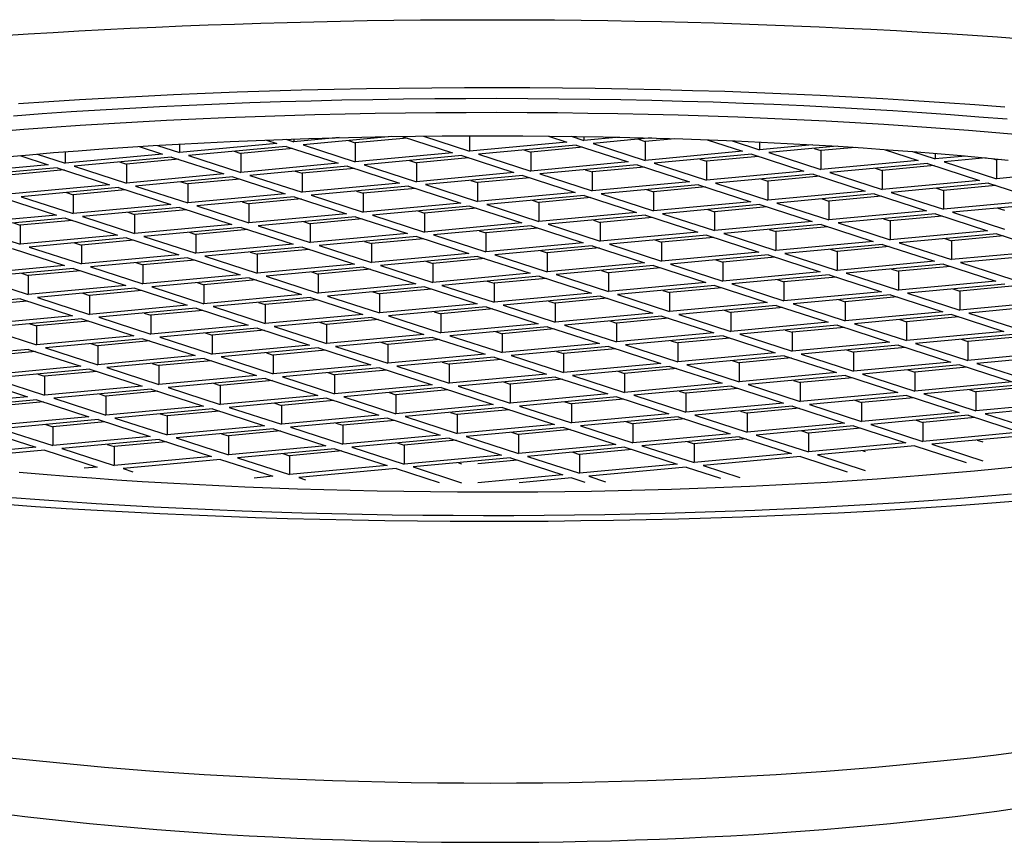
# Model space of a CAD drawing. Header units: millimetres. Extents: x 8 to 835, y 12 to 422.
# Tile 9 of 25: x 419.51 to 429.75, y 335.94 to 344.5. Entities that reach past the tile are written whole.
import ezdxf

# ---------------------------------------------------------------- set-up
doc = ezdxf.new("R2010")
doc.units = ezdxf.units.MM

msp = doc.modelspace()

# ---------------------------------------------------------------- linework, layer by layer
at = {"color": 7, "linetype": 'Continuous', "lineweight": 30}
for p, q in [((423.706, 343.285), (424.187, 343.129)), ((424.187, 343.288), (424.187, 343.129)), ((425.007, 343.286), (425.2, 343.223)), ((425.243, 343.283), (425.377, 343.239)), ((420.939, 343.189), (421.169, 343.114)), ((422.183, 343.208), (421.169, 343.114)), ((421.169, 343.202), (421.169, 343.114)), ((422.073, 343.244), (422.183, 343.208)), ((422.276, 343.252), (422.359, 343.225)), ((422.83, 343.269), (422.359, 343.225)), ((422.359, 343.255), (422.359, 343.225)), ((423.379, 343.28), (422.454, 343.194)), ((422.454, 343.194), (422.997, 343.018)), ((422.926, 343.238), (422.997, 343.215)), ((423.538, 343.265), (422.997, 343.215)), ((422.997, 343.215), (422.997, 343.018)), ((423.487, 343.282), (424.01, 343.112)), ((425.2, 343.223), (424.187, 343.129)), ((425.295, 343.192), (424.281, 343.098)), ((425.295, 343.192), (425.838, 343.016)), ((425.377, 343.281), (425.377, 343.239)), ((425.747, 343.274), (425.377, 343.239)), ((426.081, 343.266), (425.471, 343.209)), ((425.471, 343.209), (426.014, 343.033)), ((425.943, 343.253), (426.014, 343.23)), ((426.322, 343.258), (426.014, 343.23)), ((426.014, 343.23), (426.014, 343.033)), ((426.659, 343.247), (427.028, 343.127)), ((426.918, 343.236), (427.204, 343.144)), ((427.204, 343.224), (427.204, 343.144)), ((427.755, 343.195), (427.204, 343.144)), ((419.508, 343.083), (419.803, 342.987)), ((419.687, 343.098), (419.979, 343.003)), ((419.979, 343.122), (419.979, 343.003)), ((420.993, 343.098), (419.979, 343.003)), ((420.749, 343.177), (420.993, 343.098)), ((422.277, 343.178), (421.264, 343.083)), ((421.264, 343.083), (421.807, 342.907)), ((421.736, 343.127), (421.807, 343.104)), ((422.348, 343.155), (421.807, 343.104)), ((421.807, 343.104), (421.807, 342.907)), ((422.277, 343.178), (422.82, 343.002)), ((424.01, 343.112), (422.997, 343.018)), ((424.105, 343.082), (423.091, 342.987)), ((424.105, 343.082), (424.648, 342.906)), ((424.281, 343.098), (424.824, 342.922)), ((424.753, 343.142), (424.824, 343.119)), ((425.366, 343.169), (424.824, 343.119)), ((424.824, 343.119), (424.824, 342.922)), ((427.028, 343.127), (426.014, 343.033)), ((427.122, 343.096), (426.109, 343.002)), ((427.122, 343.096), (427.665, 342.92)), ((428.013, 343.179), (427.299, 343.113)), ((427.299, 343.113), (427.842, 342.937)), ((427.771, 343.157), (427.842, 343.134)), ((428.201, 343.167), (427.842, 343.134)), ((427.842, 343.134), (427.842, 342.937)), ((428.499, 343.147), (428.855, 343.031)), ((428.795, 343.124), (429.032, 343.048)), ((429.032, 343.105), (429.032, 343.048)), ((419.803, 342.987), (418.789, 342.893)), ((421.087, 343.067), (420.074, 342.973)), ((420.546, 343.017), (420.616, 342.994)), ((421.158, 343.044), (420.616, 342.994)), ((420.616, 342.994), (420.616, 342.797)), ((421.087, 343.067), (421.63, 342.891)), ((422.82, 343.002), (421.807, 342.907)), ((423.091, 342.987), (423.634, 342.811)), ((423.563, 343.031), (423.634, 343.008)), ((424.176, 343.059), (423.634, 343.008)), ((423.634, 343.008), (423.634, 342.811)), ((425.838, 343.016), (424.824, 342.922)), ((425.932, 342.986), (424.918, 342.892)), ((425.932, 342.986), (426.475, 342.81)), ((426.109, 343.002), (426.651, 342.826)), ((426.581, 343.046), (426.651, 343.023)), ((427.193, 343.074), (426.651, 343.023)), ((426.651, 343.023), (426.651, 342.826)), ((428.855, 343.031), (427.842, 342.937)), ((428.95, 343.001), (427.936, 342.906)), ((429.021, 342.978), (428.479, 342.927)), ((428.95, 343.001), (429.493, 342.824)), ((429.351, 343.077), (429.032, 343.048)), ((429.562, 343.058), (429.126, 343.017)), ((429.126, 343.017), (429.669, 342.841)), ((429.628, 343.051), (429.669, 343.038)), ((429.717, 343.042), (429.669, 343.038)), ((429.669, 343.038), (429.669, 342.841)), ((419.897, 342.956), (418.883, 342.862)), ((419.968, 342.933), (419.426, 342.883)), ((419.897, 342.956), (420.44, 342.78)), ((420.074, 342.973), (420.616, 342.797)), ((421.63, 342.891), (420.616, 342.797)), ((422.915, 342.971), (421.901, 342.877)), ((421.901, 342.877), (422.444, 342.701)), ((422.373, 342.921), (422.444, 342.898)), ((422.986, 342.948), (422.444, 342.898)), ((422.444, 342.898), (422.444, 342.701)), ((422.915, 342.971), (423.458, 342.795)), ((424.648, 342.906), (423.634, 342.811)), ((424.742, 342.875), (423.728, 342.781)), ((424.742, 342.875), (425.285, 342.699)), ((424.918, 342.892), (425.461, 342.715)), ((425.391, 342.935), (425.461, 342.912)), ((426.003, 342.963), (425.461, 342.912)), ((425.461, 342.912), (425.461, 342.715)), ((427.665, 342.92), (426.651, 342.826)), ((427.76, 342.89), (426.746, 342.796)), ((427.76, 342.89), (428.303, 342.714)), ((427.936, 342.906), (428.479, 342.73)), ((428.408, 342.95), (428.479, 342.927)), ((428.479, 342.927), (428.479, 342.73)), ((430.676, 342.935), (429.669, 342.841)), ((420.44, 342.78), (419.426, 342.686)), ((421.725, 342.86), (420.711, 342.766)), ((421.183, 342.81), (421.254, 342.787)), ((421.796, 342.837), (421.254, 342.787)), ((421.254, 342.787), (421.254, 342.59)), ((421.725, 342.86), (422.268, 342.684)), ((423.458, 342.795), (422.444, 342.701)), ((423.728, 342.781), (424.271, 342.605)), ((424.2, 342.825), (424.271, 342.802)), ((424.813, 342.852), (424.271, 342.802)), ((424.271, 342.802), (424.271, 342.605)), ((426.475, 342.81), (425.461, 342.715)), ((426.57, 342.779), (425.556, 342.685)), ((426.57, 342.779), (427.113, 342.603)), ((426.746, 342.796), (427.289, 342.62)), ((427.218, 342.839), (427.289, 342.816)), ((427.831, 342.867), (427.289, 342.816)), ((427.289, 342.816), (427.289, 342.62)), ((429.493, 342.824), (428.479, 342.73)), ((429.587, 342.794), (428.573, 342.7)), ((429.658, 342.771), (429.116, 342.721)), ((429.587, 342.794), (430.13, 342.618)), ((420.535, 342.75), (419.521, 342.655)), ((419.993, 342.699), (420.064, 342.676)), ((420.605, 342.727), (420.064, 342.676)), ((420.064, 342.676), (420.064, 342.479)), ((420.535, 342.75), (421.078, 342.574)), ((420.711, 342.766), (421.254, 342.59)), ((422.268, 342.684), (421.254, 342.59)), ((423.552, 342.764), (422.538, 342.67)), ((422.538, 342.67), (423.081, 342.494)), ((423.01, 342.714), (423.081, 342.691)), ((423.623, 342.741), (423.081, 342.691)), ((423.081, 342.691), (423.081, 342.494)), ((423.552, 342.764), (424.095, 342.588)), ((425.285, 342.699), (424.271, 342.605)), ((425.38, 342.668), (424.366, 342.574)), ((425.38, 342.668), (425.923, 342.492)), ((425.556, 342.685), (426.099, 342.509)), ((426.028, 342.729), (426.099, 342.706)), ((426.64, 342.756), (426.099, 342.706)), ((426.099, 342.706), (426.099, 342.509)), ((428.303, 342.714), (427.289, 342.62)), ((428.397, 342.683), (427.383, 342.589)), ((428.397, 342.683), (428.94, 342.507)), ((428.573, 342.7), (429.116, 342.524)), ((429.045, 342.744), (429.116, 342.721)), ((429.116, 342.721), (429.116, 342.524)), ((419.345, 342.639), (419.888, 342.463)), ((419.521, 342.655), (420.064, 342.479)), ((421.078, 342.574), (420.064, 342.479)), ((422.362, 342.654), (421.348, 342.559)), ((421.82, 342.603), (421.891, 342.58)), ((422.433, 342.631), (421.891, 342.58)), ((421.891, 342.58), (421.891, 342.383)), ((422.362, 342.654), (422.905, 342.478)), ((424.095, 342.588), (423.081, 342.494)), ((424.366, 342.574), (424.909, 342.398)), ((424.838, 342.618), (424.909, 342.595)), ((425.45, 342.646), (424.909, 342.595)), ((424.909, 342.595), (424.909, 342.398)), ((427.113, 342.603), (426.099, 342.509)), ((427.207, 342.573), (426.193, 342.478)), ((427.207, 342.573), (427.75, 342.396)), ((427.383, 342.589), (427.926, 342.413)), ((427.855, 342.633), (427.926, 342.61)), ((428.468, 342.66), (427.926, 342.61)), ((427.926, 342.61), (427.926, 342.413)), ((430.13, 342.618), (429.116, 342.524)), ((430.225, 342.587), (429.211, 342.493)), ((421.172, 342.543), (420.158, 342.449)), ((420.63, 342.493), (420.701, 342.47)), ((421.243, 342.52), (420.701, 342.47)), ((420.701, 342.47), (420.701, 342.273)), ((421.172, 342.543), (421.715, 342.367)), ((421.348, 342.559), (421.891, 342.383)), ((422.905, 342.478), (421.891, 342.383)), ((424.189, 342.558), (423.176, 342.464)), ((423.176, 342.464), (423.719, 342.287)), ((423.648, 342.507), (423.719, 342.484)), ((424.26, 342.535), (423.719, 342.484)), ((423.719, 342.484), (423.719, 342.287)), ((424.189, 342.558), (424.732, 342.382)), ((425.923, 342.492), (424.909, 342.398)), ((426.193, 342.478), (426.736, 342.302)), ((426.665, 342.522), (426.736, 342.499)), ((427.278, 342.55), (426.736, 342.499)), ((426.736, 342.499), (426.736, 342.302)), ((428.94, 342.507), (427.926, 342.413)), ((429.034, 342.477), (428.021, 342.382)), ((429.034, 342.477), (429.577, 342.301)), ((429.211, 342.493), (429.754, 342.317)), ((429.683, 342.537), (429.754, 342.514)), ((419.888, 342.463), (418.874, 342.369)), ((419.982, 342.432), (418.968, 342.338)), ((419.44, 342.382), (419.511, 342.359)), ((420.053, 342.409), (419.511, 342.359)), ((419.982, 342.432), (420.525, 342.256)), ((420.158, 342.449), (420.701, 342.273)), ((421.715, 342.367), (420.701, 342.273)), ((422.999, 342.447), (421.986, 342.353)), ((422.458, 342.397), (422.529, 342.374)), ((423.07, 342.424), (422.529, 342.374)), ((422.529, 342.374), (422.529, 342.177)), ((422.999, 342.447), (423.542, 342.271)), ((424.732, 342.382), (423.719, 342.287)), ((426.017, 342.462), (425.003, 342.368)), ((425.003, 342.368), (425.546, 342.192)), ((425.475, 342.411), (425.546, 342.388)), ((426.088, 342.439), (425.546, 342.388)), ((425.546, 342.388), (425.546, 342.192)), ((426.017, 342.462), (426.56, 342.286)), ((427.75, 342.396), (426.736, 342.302)), ((427.844, 342.366), (426.831, 342.272)), ((427.844, 342.366), (428.387, 342.19)), ((428.021, 342.382), (428.564, 342.206)), ((428.493, 342.426), (428.564, 342.403)), ((429.105, 342.454), (428.564, 342.403)), ((428.564, 342.403), (428.564, 342.206)), ((418.968, 342.338), (419.511, 342.162)), ((419.511, 342.359), (419.511, 342.162)), ((421.809, 342.336), (420.796, 342.242)), ((421.268, 342.286), (421.339, 342.263)), ((421.88, 342.313), (421.339, 342.263)), ((421.339, 342.263), (421.339, 342.066)), ((421.809, 342.336), (422.352, 342.16)), ((421.986, 342.353), (422.529, 342.177)), ((423.542, 342.271), (422.529, 342.177)), ((424.827, 342.351), (423.813, 342.257)), ((424.285, 342.301), (424.356, 342.278)), ((424.898, 342.328), (424.356, 342.278)), ((424.356, 342.278), (424.356, 342.081)), ((424.827, 342.351), (425.37, 342.175)), ((426.56, 342.286), (425.546, 342.192)), ((426.831, 342.272), (427.374, 342.096)), ((427.303, 342.315), (427.374, 342.293)), ((427.915, 342.343), (427.374, 342.293)), ((427.374, 342.293), (427.374, 342.096)), ((429.577, 342.301), (428.564, 342.206)), ((429.672, 342.27), (428.658, 342.176)), ((429.672, 342.27), (430.215, 342.094)), ((420.525, 342.256), (419.511, 342.162)), ((420.619, 342.226), (419.606, 342.131)), ((420.078, 342.175), (420.149, 342.152)), ((420.69, 342.203), (420.149, 342.152)), ((420.619, 342.226), (421.162, 342.05)), ((420.796, 342.242), (421.339, 342.066)), ((422.352, 342.16), (421.339, 342.066)), ((423.637, 342.24), (422.623, 342.146)), ((423.095, 342.19), (423.166, 342.167)), ((423.708, 342.217), (423.166, 342.167)), ((423.166, 342.167), (423.166, 341.97)), ((423.637, 342.24), (424.18, 342.064)), ((423.813, 342.257), (424.356, 342.081)), ((425.37, 342.175), (424.356, 342.081)), ((426.654, 342.255), (425.641, 342.161)), ((425.641, 342.161), (426.184, 341.985)), ((426.113, 342.205), (426.184, 342.182)), ((426.725, 342.232), (426.184, 342.182)), ((426.184, 342.182), (426.184, 341.985)), ((426.654, 342.255), (427.197, 342.079)), ((428.387, 342.19), (427.374, 342.096)), ((428.482, 342.159), (427.468, 342.065)), ((428.482, 342.159), (429.025, 341.983)), ((428.658, 342.176), (429.201, 342)), ((429.13, 342.22), (429.201, 342.197)), ((429.743, 342.247), (429.201, 342.197)), ((429.201, 342.197), (429.201, 342)), ((419.429, 342.115), (419.972, 341.939)), ((419.606, 342.131), (420.149, 341.955)), ((420.149, 342.152), (420.149, 341.955)), ((422.447, 342.13), (421.433, 342.035)), ((421.905, 342.079), (421.976, 342.056)), ((422.518, 342.107), (421.976, 342.056)), ((421.976, 342.056), (421.976, 341.859)), ((422.447, 342.13), (422.99, 341.954)), ((422.623, 342.146), (423.166, 341.97)), ((424.18, 342.064), (423.166, 341.97)), ((425.464, 342.144), (424.451, 342.05)), ((424.923, 342.094), (424.994, 342.071)), ((425.535, 342.122), (424.994, 342.071)), ((424.994, 342.071), (424.994, 341.874)), ((425.464, 342.144), (426.007, 341.968)), ((427.197, 342.079), (426.184, 341.985)), ((427.468, 342.065), (428.011, 341.889)), ((427.94, 342.109), (428.011, 342.086)), ((428.553, 342.136), (428.011, 342.086)), ((428.011, 342.086), (428.011, 341.889)), ((430.215, 342.094), (429.201, 342)), ((430.309, 342.063), (429.295, 341.969)), ((421.162, 342.05), (420.149, 341.955)), ((421.257, 342.019), (420.243, 341.925)), ((420.715, 341.969), (420.786, 341.946)), ((421.328, 341.996), (420.786, 341.946)), ((421.257, 342.019), (421.8, 341.843)), ((421.433, 342.035), (421.976, 341.859)), ((422.99, 341.954), (421.976, 341.859)), ((424.274, 342.034), (423.26, 341.94)), ((423.733, 341.983), (423.803, 341.96)), ((424.345, 342.011), (423.803, 341.96)), ((423.803, 341.96), (423.803, 341.763)), ((424.274, 342.034), (424.817, 341.858)), ((424.451, 342.05), (424.994, 341.874)), ((426.007, 341.968), (424.994, 341.874)), ((427.292, 342.049), (426.278, 341.954)), ((426.278, 341.954), (426.821, 341.778)), ((426.75, 341.998), (426.821, 341.975)), ((427.363, 342.026), (426.821, 341.975)), ((426.821, 341.975), (426.821, 341.778)), ((427.292, 342.049), (427.835, 341.872)), ((429.025, 341.983), (428.011, 341.889)), ((429.119, 341.953), (428.105, 341.858)), ((429.119, 341.953), (429.662, 341.777)), ((429.295, 341.969), (429.838, 341.793)), ((419.972, 341.939), (418.959, 341.845)), ((420.067, 341.908), (419.053, 341.814)), ((419.525, 341.858), (419.596, 341.835)), ((420.138, 341.885), (419.596, 341.835)), ((420.067, 341.908), (420.61, 341.732)), ((420.243, 341.925), (420.786, 341.749)), ((420.786, 341.946), (420.786, 341.749)), ((423.084, 341.923), (422.07, 341.829)), ((422.543, 341.873), (422.613, 341.85)), ((423.155, 341.9), (422.613, 341.85)), ((422.613, 341.85), (422.613, 341.653)), ((423.084, 341.923), (423.627, 341.747)), ((423.26, 341.94), (423.803, 341.763)), ((424.817, 341.858), (423.803, 341.763)), ((426.102, 341.938), (425.088, 341.844)), ((425.56, 341.887), (425.631, 341.864)), ((426.173, 341.915), (425.631, 341.864)), ((425.631, 341.864), (425.631, 341.668)), ((426.102, 341.938), (426.645, 341.762)), ((427.835, 341.872), (426.821, 341.778)), ((428.105, 341.858), (428.648, 341.682)), ((428.578, 341.902), (428.648, 341.879)), ((429.19, 341.93), (428.648, 341.879)), ((428.648, 341.879), (428.648, 341.682)), ((419.053, 341.814), (419.596, 341.638)), ((419.596, 341.835), (419.596, 341.638)), ((421.8, 341.843), (420.786, 341.749)), ((421.894, 341.812), (420.88, 341.718)), ((421.352, 341.762), (421.423, 341.739)), ((421.965, 341.789), (421.423, 341.739)), ((421.894, 341.812), (422.437, 341.636)), ((422.07, 341.829), (422.613, 341.653)), ((423.627, 341.747), (422.613, 341.653)), ((424.912, 341.827), (423.898, 341.733)), ((424.37, 341.777), (424.441, 341.754)), ((424.983, 341.804), (424.441, 341.754)), ((424.441, 341.754), (424.441, 341.557)), ((424.912, 341.827), (425.455, 341.651)), ((425.088, 341.844), (425.631, 341.668)), ((426.645, 341.762), (425.631, 341.668)), ((427.929, 341.842), (426.915, 341.748)), ((426.915, 341.748), (427.458, 341.572)), ((427.387, 341.792), (427.458, 341.769)), ((428, 341.819), (427.458, 341.769)), ((427.458, 341.769), (427.458, 341.572)), ((427.929, 341.842), (428.472, 341.666)), ((429.662, 341.777), (428.648, 341.682)), ((420.61, 341.732), (419.596, 341.638)), ((420.704, 341.702), (419.69, 341.607)), ((420.162, 341.651), (420.233, 341.628)), ((420.775, 341.679), (420.233, 341.628)), ((420.704, 341.702), (421.247, 341.526)), ((420.88, 341.718), (421.423, 341.542)), ((421.423, 341.739), (421.423, 341.542)), ((423.722, 341.716), (422.708, 341.622)), ((423.18, 341.666), (423.251, 341.643)), ((423.792, 341.694), (423.251, 341.643)), ((423.722, 341.716), (424.265, 341.54)), ((423.898, 341.733), (424.441, 341.557)), ((425.455, 341.651), (424.441, 341.557)), ((426.739, 341.731), (425.725, 341.637)), ((426.197, 341.681), (426.268, 341.658)), ((426.81, 341.708), (426.268, 341.658)), ((426.268, 341.658), (426.268, 341.461)), ((426.739, 341.731), (427.282, 341.555)), ((428.472, 341.666), (427.458, 341.572)), ((429.757, 341.746), (428.743, 341.652)), ((428.743, 341.652), (429.286, 341.476)), ((429.215, 341.696), (429.286, 341.673)), ((429.827, 341.723), (429.286, 341.673)), ((429.286, 341.673), (429.286, 341.476)), ((419.514, 341.591), (418.5, 341.497)), ((419.585, 341.568), (419.043, 341.518)), ((419.514, 341.591), (420.057, 341.415)), ((419.69, 341.607), (420.233, 341.431)), ((420.233, 341.628), (420.233, 341.431)), ((422.437, 341.636), (421.423, 341.542)), ((422.532, 341.606), (421.518, 341.512)), ((421.99, 341.555), (422.061, 341.532)), ((422.602, 341.583), (422.061, 341.532)), ((422.532, 341.606), (423.075, 341.43)), ((422.708, 341.622), (423.251, 341.446)), ((423.251, 341.643), (423.251, 341.446)), ((425.549, 341.621), (424.535, 341.526)), ((425.007, 341.57), (425.078, 341.547)), ((425.62, 341.598), (425.078, 341.547)), ((425.078, 341.547), (425.078, 341.35)), ((425.549, 341.621), (426.092, 341.444)), ((425.725, 341.637), (426.268, 341.461)), ((427.282, 341.555), (426.268, 341.461)), ((428.567, 341.635), (427.553, 341.541)), ((428.025, 341.585), (428.096, 341.562)), ((428.637, 341.612), (428.096, 341.562)), ((428.096, 341.562), (428.096, 341.365)), ((428.567, 341.635), (429.11, 341.459)), ((430.3, 341.57), (429.286, 341.476)), ((421.247, 341.526), (420.233, 341.431)), ((421.341, 341.495), (420.328, 341.401)), ((420.8, 341.445), (420.871, 341.422)), ((421.412, 341.472), (420.871, 341.422)), ((421.341, 341.495), (421.884, 341.319)), ((421.518, 341.512), (422.061, 341.335)), ((422.061, 341.532), (422.061, 341.335)), ((424.265, 341.54), (423.251, 341.446)), ((424.359, 341.51), (423.345, 341.416)), ((423.817, 341.459), (423.888, 341.436)), ((424.43, 341.487), (423.888, 341.436)), ((424.359, 341.51), (424.902, 341.334)), ((424.535, 341.526), (425.078, 341.35)), ((426.092, 341.444), (425.078, 341.35)), ((427.376, 341.525), (426.363, 341.43)), ((426.835, 341.474), (426.906, 341.451)), ((427.447, 341.502), (426.906, 341.451)), ((426.906, 341.451), (426.906, 341.254)), ((427.376, 341.525), (427.919, 341.349)), ((427.553, 341.541), (428.096, 341.365)), ((429.11, 341.459), (428.096, 341.365)), ((430.394, 341.539), (429.38, 341.445)), ((429.38, 341.445), (429.923, 341.269)), ((420.057, 341.415), (419.043, 341.321)), ((420.151, 341.384), (419.138, 341.29)), ((420.222, 341.361), (419.681, 341.311)), ((420.151, 341.384), (420.694, 341.208)), ((420.328, 341.401), (420.871, 341.225)), ((420.871, 341.422), (420.871, 341.225)), ((423.075, 341.43), (422.061, 341.335)), ((423.169, 341.399), (422.155, 341.305)), ((422.627, 341.349), (422.698, 341.326)), ((423.24, 341.376), (422.698, 341.326)), ((423.169, 341.399), (423.712, 341.223)), ((423.345, 341.416), (423.888, 341.24)), ((423.888, 341.436), (423.888, 341.24)), ((426.186, 341.414), (425.173, 341.32)), ((425.645, 341.363), (425.716, 341.341)), ((426.257, 341.391), (425.716, 341.341)), ((425.716, 341.341), (425.716, 341.144)), ((426.186, 341.414), (426.729, 341.238)), ((426.363, 341.43), (426.906, 341.254)), ((427.919, 341.349), (426.906, 341.254)), ((429.204, 341.429), (428.19, 341.334)), ((428.662, 341.378), (428.733, 341.355)), ((429.275, 341.406), (428.733, 341.355)), ((428.733, 341.355), (428.733, 341.158)), ((429.204, 341.429), (429.747, 341.253)), ((419.138, 341.29), (419.681, 341.114)), ((419.61, 341.334), (419.681, 341.311)), ((419.681, 341.311), (419.681, 341.114)), ((421.884, 341.319), (420.871, 341.225)), ((421.979, 341.288), (420.965, 341.194)), ((421.437, 341.238), (421.508, 341.215)), ((422.05, 341.265), (421.508, 341.215)), ((421.979, 341.288), (422.522, 341.112)), ((422.155, 341.305), (422.698, 341.129)), ((422.698, 341.326), (422.698, 341.129)), ((424.902, 341.334), (423.888, 341.24)), ((424.996, 341.303), (423.983, 341.209)), ((424.455, 341.253), (424.526, 341.23)), ((425.067, 341.28), (424.526, 341.23)), ((424.996, 341.303), (425.539, 341.127)), ((425.173, 341.32), (425.716, 341.144)), ((426.729, 341.238), (425.716, 341.144)), ((428.014, 341.318), (427, 341.224)), ((427.472, 341.268), (427.543, 341.245)), ((428.085, 341.295), (427.543, 341.245)), ((427.543, 341.245), (427.543, 341.048)), ((428.014, 341.318), (428.557, 341.142)), ((428.19, 341.334), (428.733, 341.158)), ((429.747, 341.253), (428.733, 341.158)), ((420.694, 341.208), (419.681, 341.114)), ((420.789, 341.178), (419.775, 341.083)), ((420.86, 341.155), (420.318, 341.104)), ((420.789, 341.178), (421.332, 341.002)), ((420.965, 341.194), (421.508, 341.018)), ((421.508, 341.215), (421.508, 341.018)), ((423.712, 341.223), (422.698, 341.129)), ((423.806, 341.192), (422.793, 341.098)), ((423.265, 341.142), (423.336, 341.119)), ((423.877, 341.17), (423.336, 341.119)), ((423.806, 341.192), (424.349, 341.016)), ((423.983, 341.209), (424.526, 341.033)), ((424.526, 341.23), (424.526, 341.033)), ((426.824, 341.207), (425.81, 341.113)), ((426.282, 341.157), (426.353, 341.134)), ((426.895, 341.184), (426.353, 341.134)), ((426.353, 341.134), (426.353, 340.937)), ((426.824, 341.207), (427.367, 341.031)), ((427, 341.224), (427.543, 341.048)), ((428.557, 341.142), (427.543, 341.048)), ((429.841, 341.222), (428.828, 341.128)), ((429.3, 341.172), (429.371, 341.149)), ((429.912, 341.199), (429.371, 341.149)), ((429.371, 341.149), (429.371, 340.952)), ((419.599, 341.067), (418.585, 340.973)), ((419.67, 341.044), (419.128, 340.994)), ((419.599, 341.067), (420.142, 340.891)), ((419.775, 341.083), (420.318, 340.907)), ((420.247, 341.127), (420.318, 341.104)), ((420.318, 341.104), (420.318, 340.907)), ((422.522, 341.112), (421.508, 341.018)), ((422.616, 341.082), (421.603, 340.988)), ((422.075, 341.031), (422.145, 341.008)), ((422.687, 341.059), (422.145, 341.008)), ((422.616, 341.082), (423.159, 340.906)), ((422.793, 341.098), (423.336, 340.922)), ((423.336, 341.119), (423.336, 340.922)), ((425.539, 341.127), (424.526, 341.033)), ((425.634, 341.097), (424.62, 341.002)), ((425.092, 341.046), (425.163, 341.023)), ((425.705, 341.074), (425.163, 341.023)), ((425.634, 341.097), (426.177, 340.92)), ((425.81, 341.113), (426.353, 340.937)), ((427.367, 341.031), (426.353, 340.937)), ((428.651, 341.111), (427.638, 341.017)), ((428.11, 341.061), (428.18, 341.038)), ((428.722, 341.088), (428.18, 341.038)), ((428.18, 341.038), (428.18, 340.841)), ((428.651, 341.111), (429.194, 340.935)), ((428.828, 341.128), (429.371, 340.952)), ((430.384, 341.046), (429.371, 340.952)), ((421.332, 341.002), (420.318, 340.907)), ((421.426, 340.971), (420.412, 340.877)), ((421.497, 340.948), (420.955, 340.898)), ((421.426, 340.971), (421.969, 340.795)), ((421.603, 340.988), (422.145, 340.811)), ((422.145, 341.008), (422.145, 340.811)), ((424.349, 341.016), (423.336, 340.922)), ((424.444, 340.986), (423.43, 340.892)), ((423.902, 340.935), (423.973, 340.912)), ((424.515, 340.963), (423.973, 340.912)), ((424.444, 340.986), (424.987, 340.81)), ((424.62, 341.002), (425.163, 340.826)), ((425.163, 341.023), (425.163, 340.826)), ((427.461, 341.001), (426.447, 340.906)), ((426.92, 340.95), (426.99, 340.927)), ((427.532, 340.978), (426.99, 340.927)), ((426.99, 340.927), (426.99, 340.73)), ((427.461, 341.001), (428.004, 340.825)), ((427.638, 341.017), (428.18, 340.841)), ((429.194, 340.935), (428.18, 340.841)), ((430.479, 341.015), (429.465, 340.921)), ((420.142, 340.891), (419.128, 340.797)), ((420.236, 340.86), (419.222, 340.766)), ((420.307, 340.837), (419.765, 340.787)), ((420.236, 340.86), (420.779, 340.684)), ((420.412, 340.877), (420.955, 340.701)), ((420.885, 340.921), (420.955, 340.898)), ((420.955, 340.898), (420.955, 340.701)), ((423.159, 340.906), (422.145, 340.811)), ((423.254, 340.875), (422.24, 340.781)), ((422.712, 340.825), (422.783, 340.802)), ((423.325, 340.852), (422.783, 340.802)), ((423.254, 340.875), (423.797, 340.699)), ((423.43, 340.892), (423.973, 340.716)), ((423.973, 340.912), (423.973, 340.716)), ((426.177, 340.92), (425.163, 340.826)), ((426.271, 340.89), (425.257, 340.796)), ((425.73, 340.84), (425.8, 340.817)), ((426.342, 340.867), (425.8, 340.817)), ((426.271, 340.89), (426.814, 340.714)), ((426.447, 340.906), (426.99, 340.73)), ((428.004, 340.825), (426.99, 340.73)), ((429.289, 340.905), (428.275, 340.81)), ((428.747, 340.854), (428.818, 340.831)), ((429.36, 340.882), (428.818, 340.831)), ((428.818, 340.831), (428.818, 340.634)), ((429.289, 340.905), (429.832, 340.729)), ((429.465, 340.921), (430.008, 340.745)), ((419.046, 340.75), (419.589, 340.574)), ((419.222, 340.766), (419.765, 340.59)), ((419.695, 340.81), (419.765, 340.787)), ((419.765, 340.787), (419.765, 340.59)), ((421.969, 340.795), (420.955, 340.701)), ((422.064, 340.764), (421.05, 340.67)), ((422.135, 340.742), (421.593, 340.691)), ((422.064, 340.764), (422.607, 340.588)), ((422.24, 340.781), (422.783, 340.605)), ((422.783, 340.802), (422.783, 340.605)), ((424.987, 340.81), (423.973, 340.716)), ((425.081, 340.779), (424.067, 340.685)), ((424.539, 340.729), (424.61, 340.706)), ((425.152, 340.756), (424.61, 340.706)), ((425.081, 340.779), (425.624, 340.603)), ((425.257, 340.796), (425.8, 340.62)), ((425.8, 340.817), (425.8, 340.62)), ((428.099, 340.794), (427.085, 340.7)), ((427.557, 340.744), (427.628, 340.721)), ((428.17, 340.771), (427.628, 340.721)), ((428.099, 340.794), (428.642, 340.618)), ((428.275, 340.81), (428.818, 340.634)), ((429.832, 340.729), (428.818, 340.634)), ((420.779, 340.684), (419.765, 340.59)), ((420.874, 340.654), (419.86, 340.56)), ((420.944, 340.631), (420.403, 340.58)), ((420.874, 340.654), (421.417, 340.478)), ((421.05, 340.67), (421.593, 340.494)), ((421.522, 340.714), (421.593, 340.691)), ((421.593, 340.691), (421.593, 340.494)), ((423.797, 340.699), (422.783, 340.605)), ((423.891, 340.669), (422.877, 340.574)), ((423.962, 340.646), (423.42, 340.595)), ((423.891, 340.669), (424.434, 340.492)), ((424.067, 340.685), (424.61, 340.509)), ((424.61, 340.706), (424.61, 340.509)), ((426.814, 340.714), (425.8, 340.62)), ((426.909, 340.683), (425.895, 340.589)), ((426.367, 340.633), (426.438, 340.61)), ((426.979, 340.66), (426.438, 340.61)), ((426.909, 340.683), (427.452, 340.507)), ((427.085, 340.7), (427.628, 340.524)), ((427.628, 340.721), (427.628, 340.524)), ((429.926, 340.698), (428.912, 340.604)), ((429.384, 340.648), (429.455, 340.625)), ((429.997, 340.675), (429.455, 340.625)), ((429.455, 340.625), (429.455, 340.428)), ((419.589, 340.574), (418.575, 340.479)), ((419.684, 340.543), (418.67, 340.449)), ((419.754, 340.52), (419.213, 340.47)), ((419.684, 340.543), (420.226, 340.367)), ((419.86, 340.56), (420.403, 340.383)), ((420.332, 340.603), (420.403, 340.58)), ((420.403, 340.58), (420.403, 340.383)), ((422.607, 340.588), (421.593, 340.494)), ((422.701, 340.558), (421.687, 340.464)), ((422.772, 340.535), (422.23, 340.484)), ((422.701, 340.558), (423.244, 340.382)), ((422.877, 340.574), (423.42, 340.398)), ((423.349, 340.618), (423.42, 340.595)), ((423.42, 340.595), (423.42, 340.398)), ((425.624, 340.603), (424.61, 340.509)), ((425.719, 340.573), (424.705, 340.478)), ((425.177, 340.522), (425.248, 340.499)), ((425.789, 340.55), (425.248, 340.499)), ((425.719, 340.573), (426.261, 340.397)), ((425.895, 340.589), (426.438, 340.413)), ((426.438, 340.61), (426.438, 340.413)), ((428.642, 340.618), (427.628, 340.524)), ((428.736, 340.587), (427.722, 340.493)), ((428.194, 340.537), (428.265, 340.514)), ((428.807, 340.564), (428.265, 340.514)), ((428.736, 340.587), (429.279, 340.411)), ((428.912, 340.604), (429.455, 340.428)), ((430.469, 340.522), (429.455, 340.428)), ((421.417, 340.478), (420.403, 340.383)), ((421.511, 340.447), (420.497, 340.353)), ((421.582, 340.424), (421.04, 340.374)), ((421.511, 340.447), (422.054, 340.271)), ((421.687, 340.464), (422.23, 340.288)), ((422.159, 340.507), (422.23, 340.484)), ((422.23, 340.484), (422.23, 340.288)), ((424.434, 340.492), (423.42, 340.398)), ((424.528, 340.462), (423.515, 340.368)), ((424.599, 340.439), (424.058, 340.389)), ((424.528, 340.462), (425.071, 340.286)), ((424.705, 340.478), (425.248, 340.302)), ((425.248, 340.499), (425.248, 340.302)), ((427.452, 340.507), (426.438, 340.413)), ((427.546, 340.477), (426.532, 340.382)), ((427.004, 340.426), (427.075, 340.403)), ((427.617, 340.454), (427.075, 340.403)), ((427.546, 340.477), (428.089, 340.301)), ((427.722, 340.493), (428.265, 340.317)), ((428.265, 340.514), (428.265, 340.317)), ((430.563, 340.491), (429.55, 340.397)), ((420.226, 340.367), (419.213, 340.273)), ((420.321, 340.336), (419.307, 340.242)), ((420.392, 340.313), (419.85, 340.263)), ((420.321, 340.336), (420.864, 340.16)), ((420.497, 340.353), (421.04, 340.177)), ((420.969, 340.397), (421.04, 340.374)), ((421.04, 340.374), (421.04, 340.177)), ((423.244, 340.382), (422.23, 340.288)), ((423.338, 340.351), (422.325, 340.257)), ((423.409, 340.328), (422.868, 340.278)), ((423.338, 340.351), (423.881, 340.175)), ((423.515, 340.368), (424.058, 340.192)), ((423.987, 340.411), (424.058, 340.389)), ((424.058, 340.389), (424.058, 340.192)), ((426.261, 340.397), (425.248, 340.302)), ((426.356, 340.366), (425.342, 340.272)), ((425.814, 340.316), (425.885, 340.293)), ((426.427, 340.343), (425.885, 340.293)), ((426.356, 340.366), (426.899, 340.19)), ((426.532, 340.382), (427.075, 340.206)), ((427.075, 340.403), (427.075, 340.206)), ((429.279, 340.411), (428.265, 340.317)), ((429.373, 340.381), (428.36, 340.286)), ((428.832, 340.33), (428.903, 340.307)), ((429.444, 340.358), (428.903, 340.307)), ((429.373, 340.381), (429.916, 340.205)), ((429.55, 340.397), (430.093, 340.221)), ((419.131, 340.226), (419.674, 340.05)), ((419.307, 340.242), (419.85, 340.066)), ((419.779, 340.286), (419.85, 340.263)), ((419.85, 340.263), (419.85, 340.066)), ((422.054, 340.271), (421.04, 340.177)), ((422.148, 340.24), (421.135, 340.146)), ((422.219, 340.218), (421.678, 340.167)), ((422.148, 340.24), (422.691, 340.064)), ((422.325, 340.257), (422.868, 340.081)), ((422.797, 340.301), (422.868, 340.278)), ((422.868, 340.278), (422.868, 340.081)), ((425.071, 340.286), (424.058, 340.192)), ((425.166, 340.255), (424.152, 340.161)), ((425.237, 340.232), (424.695, 340.182)), ((425.166, 340.255), (425.709, 340.079)), ((425.342, 340.272), (425.885, 340.096)), ((425.885, 340.293), (425.885, 340.096)), ((428.089, 340.301), (427.075, 340.206)), ((428.183, 340.27), (427.17, 340.176)), ((427.642, 340.22), (427.713, 340.197)), ((428.254, 340.247), (427.713, 340.197)), ((428.183, 340.27), (428.726, 340.094)), ((428.36, 340.286), (428.903, 340.11)), ((428.903, 340.307), (428.903, 340.11)), ((420.864, 340.16), (419.85, 340.066)), ((420.958, 340.13), (419.945, 340.036)), ((420.958, 340.13), (421.501, 339.954)), ((421.135, 340.146), (421.678, 339.97)), ((421.607, 340.19), (421.678, 340.167)), ((421.678, 340.167), (421.678, 339.97)), ((423.881, 340.175), (422.868, 340.081)), ((423.976, 340.145), (422.962, 340.05)), ((424.047, 340.122), (423.505, 340.071)), ((423.976, 340.145), (424.519, 339.968)), ((424.152, 340.161), (424.695, 339.985)), ((424.624, 340.205), (424.695, 340.182)), ((424.695, 340.182), (424.695, 339.985)), ((426.899, 340.19), (425.885, 340.096)), ((426.993, 340.159), (425.98, 340.065)), ((426.452, 340.109), (426.523, 340.086)), ((427.064, 340.136), (426.523, 340.086)), ((426.993, 340.159), (427.536, 339.983)), ((427.17, 340.176), (427.713, 340)), ((427.713, 340.197), (427.713, 340)), ((429.916, 340.205), (428.903, 340.11)), ((430.011, 340.174), (428.997, 340.08)), ((429.469, 340.124), (429.528, 340.104)), ((419.674, 340.05), (418.733, 339.962)), ((419.768, 340.019), (418.931, 339.941)), ((419.768, 340.019), (420.311, 339.843)), ((419.945, 340.036), (420.488, 339.859)), ((420.417, 340.079), (420.488, 340.056)), ((421.029, 340.107), (420.488, 340.056)), ((420.488, 340.056), (420.488, 339.859)), ((422.691, 340.064), (421.678, 339.97)), ((422.786, 340.034), (421.772, 339.94)), ((422.857, 340.011), (422.315, 339.96)), ((422.786, 340.034), (423.329, 339.858)), ((422.962, 340.05), (423.505, 339.874)), ((423.434, 340.094), (423.505, 340.071)), ((423.505, 340.071), (423.505, 339.874)), ((425.709, 340.079), (424.695, 339.985)), ((425.803, 340.049), (424.79, 339.954)), ((425.874, 340.026), (425.332, 339.975)), ((425.803, 340.049), (426.346, 339.873)), ((425.98, 340.065), (426.523, 339.889)), ((426.523, 340.086), (426.523, 339.889)), ((428.726, 340.094), (427.713, 340)), ((428.821, 340.063), (427.807, 339.969)), ((428.279, 340.013), (428.304, 340.005)), ((428.821, 340.063), (429.352, 339.891)), ((428.997, 340.08), (429.528, 339.907)), ((421.501, 339.954), (420.488, 339.859)), ((421.596, 339.923), (420.582, 339.829)), ((421.596, 339.923), (422.139, 339.747)), ((421.772, 339.94), (422.315, 339.764)), ((422.244, 339.983), (422.315, 339.96)), ((422.315, 339.96), (422.315, 339.764)), ((424.519, 339.968), (423.505, 339.874)), ((424.613, 339.938), (423.599, 339.844)), ((424.684, 339.915), (424.272, 339.877)), ((424.613, 339.938), (425.156, 339.762)), ((424.79, 339.954), (425.332, 339.778)), ((425.262, 339.998), (425.332, 339.975)), ((425.332, 339.975), (425.332, 339.778)), ((427.536, 339.983), (426.523, 339.889)), ((427.631, 339.953), (426.617, 339.858)), ((427.631, 339.953), (428.116, 339.795)), ((427.807, 339.969), (428.304, 339.808)), ((420.311, 339.843), (420.178, 339.831)), ((420.582, 339.829), (420.685, 339.795)), ((423.329, 339.858), (422.315, 339.764)), ((423.423, 339.827), (422.409, 339.733)), ((423.423, 339.827), (423.872, 339.682)), ((423.599, 339.844), (424.103, 339.68)), ((424.072, 339.888), (424.103, 339.877)), ((426.346, 339.873), (425.332, 339.778)), ((426.441, 339.842), (425.427, 339.748)), ((426.441, 339.842), (426.796, 339.727)), ((426.617, 339.858), (426.997, 339.735)), ((422.139, 339.747), (421.946, 339.729)), ((422.409, 339.733), (422.481, 339.71)), ((425.156, 339.762), (424.272, 339.68)), ((425.251, 339.731), (424.702, 339.68)), ((425.251, 339.731), (425.386, 339.687)), ((425.427, 339.748), (425.601, 339.691))]:
    msp.add_line(p, q, dxfattribs=at)
at = {"color": 7, "linetype": 'Continuous', "lineweight": 30, "flags": 128}
for points in [[(419.332, 344.33), (419.593, 344.348), (419.856, 344.364), (420.121, 344.379), (420.387, 344.393), (420.655, 344.407), (420.924, 344.419), (421.195, 344.431), (421.467, 344.442), (421.74, 344.451), (422.015, 344.46), (422.29, 344.468), (422.566, 344.475), (422.843, 344.481), (423.12, 344.486), (423.398, 344.49), (423.677, 344.493), (423.955, 344.495), (424.234, 344.496), (424.513, 344.496), (424.792, 344.495), (425.071, 344.493), (425.349, 344.49), (425.627, 344.486), (425.905, 344.482), (426.182, 344.476), (426.458, 344.469), (426.733, 344.462), (427.008, 344.453), (427.281, 344.444), (427.554, 344.433), (427.825, 344.422), (428.094, 344.409), (428.363, 344.396), (428.629, 344.382), (428.894, 344.367), (429.157, 344.351), (429.418, 344.334), (429.678, 344.316), (429.935, 344.297)], [(419.494, 343.624), (419.81, 343.645), (420.13, 343.666), (420.453, 343.684), (420.779, 343.701), (421.107, 343.717), (421.437, 343.731), (421.77, 343.744), (422.104, 343.755), (422.439, 343.765), (422.777, 343.773), (423.115, 343.78), (423.454, 343.785), (423.793, 343.788), (424.134, 343.79), (424.474, 343.791), (424.814, 343.79), (425.154, 343.787), (425.494, 343.783), (425.832, 343.777), (426.17, 343.77), (426.507, 343.761), (426.842, 343.751), (427.175, 343.739), (427.507, 343.725), (427.836, 343.71), (428.163, 343.694), (428.487, 343.676), (428.809, 343.657), (429.128, 343.636), (429.443, 343.614), (429.755, 343.59)], [(419.441, 343.497), (419.739, 343.519), (420.04, 343.54), (420.344, 343.559), (420.651, 343.577), (420.96, 343.593), (421.271, 343.608), (421.585, 343.621), (421.901, 343.634), (422.219, 343.644), (422.537, 343.653), (422.858, 343.661), (423.179, 343.667), (423.501, 343.672), (423.824, 343.676), (424.147, 343.677), (424.47, 343.678), (424.794, 343.677), (425.116, 343.674), (425.439, 343.67), (425.761, 343.665), (426.082, 343.658), (426.401, 343.65), (426.72, 343.64), (427.036, 343.628), (427.351, 343.616), (427.664, 343.602), (427.975, 343.586), (428.283, 343.569), (428.589, 343.551), (428.891, 343.531), (429.191, 343.51), (429.487, 343.487), (429.78, 343.464)], [(419.261, 343.334), (419.549, 343.356), (419.84, 343.378), (420.134, 343.398), (420.432, 343.417), (420.732, 343.434), (421.034, 343.45), (421.339, 343.464), (421.646, 343.478), (421.955, 343.49), (422.266, 343.5), (422.578, 343.509), (422.891, 343.516), (423.205, 343.523), (423.521, 343.527), (423.836, 343.531), (424.152, 343.532), (424.469, 343.533), (424.785, 343.532), (425.101, 343.529), (425.416, 343.525), (425.731, 343.52), (426.045, 343.513), (426.358, 343.505), (426.669, 343.496), (426.979, 343.485), (427.287, 343.472), (427.593, 343.458), (427.897, 343.443), (428.199, 343.426), (428.498, 343.409), (428.794, 343.389), (429.087, 343.369), (429.377, 343.347), (429.663, 343.323), (429.946, 343.299)], [(419.359, 343.069), (419.607, 343.091), (419.859, 343.113), (420.113, 343.133), (420.371, 343.152), (420.631, 343.169), (420.894, 343.186), (421.159, 343.201), (421.426, 343.215), (421.696, 343.228), (421.967, 343.24), (422.24, 343.25), (422.514, 343.26), (422.79, 343.267), (423.067, 343.274), (423.344, 343.28), (423.623, 343.284), (423.902, 343.287), (424.181, 343.288), (424.461, 343.289), (424.74, 343.288), (425.019, 343.286), (425.298, 343.282), (425.576, 343.277), (425.854, 343.271), (426.13, 343.264), (426.405, 343.256), (426.679, 343.246), (426.951, 343.235), (427.222, 343.223), (427.49, 343.209), (427.757, 343.195), (428.021, 343.179), (428.282, 343.162), (428.541, 343.144), (428.798, 343.124), (429.051, 343.104), (429.301, 343.082), (429.547, 343.059), (429.79, 343.035)], [(429.926, 339.849), (429.685, 339.824), (429.44, 339.801), (429.192, 339.778), (428.941, 339.757), (428.687, 339.737), (428.429, 339.718), (428.169, 339.7), (427.906, 339.684), (427.641, 339.669), (427.374, 339.654), (427.104, 339.641), (426.833, 339.63), (426.56, 339.619), (426.286, 339.61), (426.01, 339.602), (425.733, 339.596), (425.455, 339.59), (425.177, 339.586), (424.898, 339.583), (424.619, 339.581), (424.339, 339.581), (424.06, 339.582), (423.78, 339.584), (423.502, 339.588), (423.224, 339.592), (422.946, 339.598), (422.67, 339.606), (422.395, 339.614), (422.121, 339.624), (421.849, 339.635), (421.578, 339.647), (421.31, 339.66), (421.043, 339.675), (420.779, 339.691), (420.517, 339.708), (420.258, 339.726), (420.002, 339.746), (419.749, 339.766), (419.499, 339.788)], [(429.824, 339.56), (429.539, 339.536), (429.251, 339.513), (428.96, 339.492), (428.665, 339.472), (428.368, 339.453), (428.068, 339.436), (427.765, 339.42), (427.461, 339.405), (427.153, 339.392), (426.845, 339.38), (426.534, 339.37), (426.222, 339.361), (425.909, 339.353), (425.594, 339.347), (425.279, 339.342), (424.964, 339.339), (424.647, 339.337), (424.331, 339.337), (424.015, 339.338), (423.699, 339.34), (423.383, 339.344), (423.069, 339.35), (422.755, 339.356), (422.442, 339.365), (422.13, 339.374), (421.821, 339.385), (421.513, 339.398), (421.206, 339.411), (420.902, 339.427), (420.601, 339.443), (420.302, 339.461), (420.006, 339.48), (419.713, 339.501), (419.423, 339.523)], [(429.93, 339.49), (429.62, 339.466), (429.306, 339.443), (428.99, 339.421), (428.67, 339.401), (428.347, 339.382), (428.021, 339.365), (427.693, 339.35), (427.363, 339.335), (427.03, 339.323), (426.696, 339.311), (426.36, 339.302), (426.023, 339.294), (425.685, 339.287), (425.346, 339.282), (425.006, 339.278), (424.666, 339.276), (424.326, 339.276), (423.986, 339.277), (423.646, 339.28), (423.306, 339.284), (422.967, 339.29), (422.63, 339.297), (422.293, 339.306), (421.958, 339.316), (421.625, 339.328), (421.293, 339.341), (420.964, 339.356), (420.637, 339.373), (420.312, 339.39), (419.991, 339.41), (419.672, 339.43), (419.357, 339.453)], [(424.4, 336.556), (424.674, 336.557), (424.948, 336.559), (425.222, 336.563), (425.495, 336.568), (425.768, 336.575), (426.039, 336.583), (426.309, 336.593), (426.578, 336.604), (426.846, 336.617), (427.112, 336.631), (427.376, 336.646), (427.638, 336.663), (427.897, 336.681), (428.155, 336.701), (428.409, 336.722), (428.662, 336.745), (428.911, 336.769), (429.157, 336.794), (429.399, 336.82), (429.639, 336.848), (429.874, 336.877)], [(419.4, 336.82), (419.643, 336.794), (419.889, 336.769), (420.138, 336.745), (420.39, 336.722), (420.645, 336.701), (420.902, 336.681), (421.162, 336.663), (421.424, 336.646), (421.688, 336.631), (421.954, 336.617), (422.222, 336.604), (422.491, 336.593), (422.761, 336.583), (423.032, 336.575), (423.305, 336.568), (423.578, 336.563), (423.852, 336.559), (424.126, 336.557), (424.4, 336.556)], [(419.343, 336.237), (419.561, 336.21), (419.782, 336.184), (420.006, 336.159), (420.234, 336.136), (420.464, 336.114), (420.697, 336.093), (420.932, 336.074), (421.17, 336.056), (421.409, 336.039), (421.651, 336.023), (421.895, 336.009), (422.141, 335.996), (422.388, 335.984), (422.636, 335.974), (422.886, 335.965), (423.137, 335.957), (423.388, 335.951), (423.641, 335.946), (423.893, 335.943), (424.147, 335.941), (424.4, 335.94)], [(424.4, 335.94), (424.653, 335.941), (424.906, 335.943), (425.159, 335.946), (425.411, 335.951), (425.663, 335.957), (425.914, 335.965), (426.164, 335.974), (426.412, 335.984), (426.659, 335.996), (426.905, 336.009), (427.148, 336.023), (427.39, 336.039), (427.63, 336.056), (427.868, 336.074), (428.103, 336.093), (428.336, 336.114), (428.566, 336.136), (428.793, 336.159), (429.018, 336.184), (429.239, 336.21), (429.456, 336.237), (429.671, 336.265), (429.881, 336.294)]]:
    msp.add_lwpolyline(points, dxfattribs=at)

doc.saveas('drawing.dxf')
